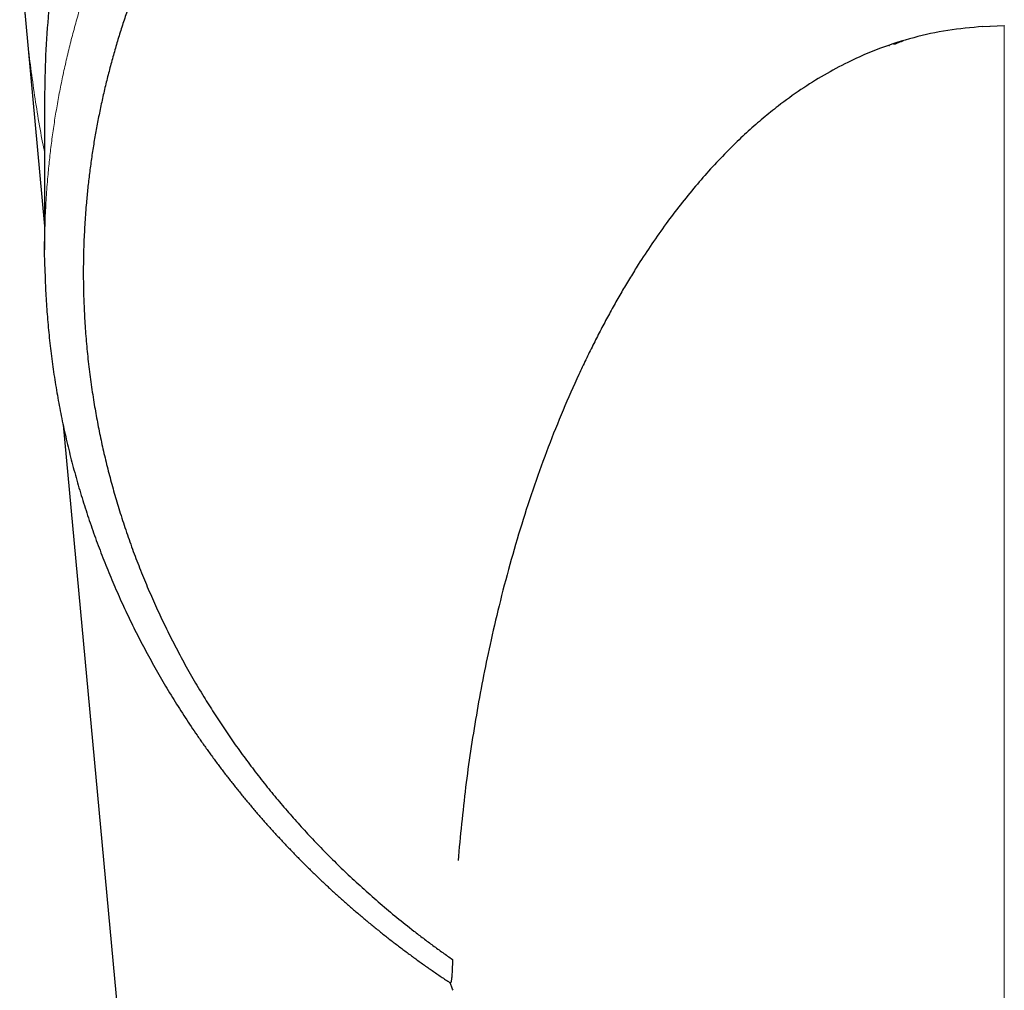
# Model space of a CAD drawing. Header units: millimetres. Extents: x 8 to 761, y 12 to 790.
# Tile 15 of 241: x 408 to 434, y 281 to 306. Entities that reach past the tile are written whole.
import ezdxf

# ---------------------------------------------------------------- set-up
doc = ezdxf.new("R2010")
doc.units = ezdxf.units.MM

msp = doc.modelspace()

# ---------------------------------------------------------------- linework, layer by layer
at = {"color": 7, "linetype": 'Continuous', "lineweight": 30}
for p, q in [((408.582, 306.134), (409.086, 300.701)), ((434.389, 305.975), (433.819, 305.952)), ((434.386, 305.975), (433.819, 305.952)), ((433.82, 305.952), (433.82, 305.952)), ((409.086, 304.061), (409.086, 300.079))]:
    msp.add_line(p, q, dxfattribs=at)
at = {"color": 252, "linetype": 'Continuous', "lineweight": 0}
for p, q in [((434.386, 217.119), (434.386, 305.975)), ((431.353, 305.44), (431.353, 305.454))]:
    msp.add_line(p, q, dxfattribs=at)
at = {"color": 7, "linetype": 'Continuous', "lineweight": 30, "flags": 128}
msp.add_lwpolyline([(409.573, 295.461), (412.45, 264.475), (416.517, 220.668)], dxfattribs=at)
at = {"color": 7, "linetype": 'Continuous', "lineweight": 30}
msp.add_arc((433.898, 304.061), 24.812, 174.7069, 179.9999, dxfattribs=at)
at = {"color": 252, "linetype": 'Continuous', "lineweight": 0}
for points, knots in [([(409.092, 300.515), (409.095, 300.645), (409.101, 300.958), (409.127, 301.455), (409.165, 301.97), (409.212, 302.447), (409.263, 302.886), (409.324, 303.324), (409.393, 303.762), (409.471, 304.2), (409.559, 304.636), (409.655, 305.072), (409.76, 305.507), (409.874, 305.941), (409.997, 306.373), (410.128, 306.804), (410.27, 307.235), (410.421, 307.666), (410.582, 308.097), (410.752, 308.526), (410.932, 308.953), (411.12, 309.377), (411.31, 309.781), (411.5, 310.165), (411.688, 310.53), (411.883, 310.893), (412.103, 311.285), (412.351, 311.706), (412.628, 312.154), (412.917, 312.598), (413.217, 313.037), (413.528, 313.47), (413.84, 313.886), (414.154, 314.285), (414.468, 314.668), (414.791, 315.045), (415.123, 315.417), (415.464, 315.784), (415.806, 316.137), (416.149, 316.477), (416.492, 316.804), (416.842, 317.126), (417.201, 317.442), (417.567, 317.753), (417.941, 318.058), (418.322, 318.357), (418.711, 318.649), (419.107, 318.936), (419.51, 319.216), (419.92, 319.489), (420.338, 319.755), (420.762, 320.014), (421.194, 320.266), (421.632, 320.511), (422.073, 320.746), (422.517, 320.972), (422.963, 321.188), (423.414, 321.396), (423.871, 321.597), (424.335, 321.79), (424.804, 321.975), (425.278, 322.151), (425.757, 322.318), (426.241, 322.477), (426.73, 322.628), (427.223, 322.769), (427.721, 322.901), (428.223, 323.024), (428.73, 323.138), (429.24, 323.242), (429.751, 323.336), (430.265, 323.421), (430.78, 323.495), (431.297, 323.56), (431.817, 323.614), (432.339, 323.659), (432.864, 323.694), (433.389, 323.718), (433.882, 323.732), (434.341, 323.736), (434.766, 323.734), (435.192, 323.724), (435.662, 323.706), (436.176, 323.678), (436.733, 323.635), (437.29, 323.581), (437.846, 323.515), (438.401, 323.437), (438.949, 323.349), (439.49, 323.251), (440.024, 323.142), (440.555, 323.023), (441.084, 322.893), (441.609, 322.752), (442.114, 322.606), (442.598, 322.456), (443.061, 322.303), (443.52, 322.141), (443.977, 321.971), (444.429, 321.793), (444.879, 321.606), (445.325, 321.411), (445.768, 321.208), (446.207, 320.996), (446.641, 320.777), (447.07, 320.549), (447.497, 320.313), (447.921, 320.067), (448.342, 319.812), (448.758, 319.55), (449.167, 319.28), (449.571, 319.002), (449.966, 318.72), (450.352, 318.432), (450.728, 318.14), (451.098, 317.842), (451.462, 317.536), (451.82, 317.225), (452.161, 316.915), (452.488, 316.608), (452.8, 316.304), (453.105, 315.995), (453.405, 315.681), (453.699, 315.363), (453.979, 315.048), (454.245, 314.738), (454.499, 314.432), (454.747, 314.123), (454.989, 313.81), (455.226, 313.494), (455.493, 313.125), (455.786, 312.703), (456.081, 312.253), (456.347, 311.829), (456.585, 311.43), (456.816, 311.027), (457.038, 310.62), (457.251, 310.209), (457.451, 309.805), (457.637, 309.409), (457.811, 309.021), (457.977, 308.629), (458.136, 308.236), (458.288, 307.839), (458.45, 307.39), (458.619, 306.887), (458.79, 306.329), (458.947, 305.767), (459.087, 305.207), (459.212, 304.649), (459.315, 304.129), (459.4, 303.64), (459.469, 303.184), (459.529, 302.726), (459.579, 302.267), (459.62, 301.807), (459.651, 301.346), (459.672, 300.922), (459.678, 300.651), (459.681, 300.535)], [0, 0, 0, 0, 0.005477, 0.013278, 0.021083, 0.027314, 0.033546, 0.039778, 0.046026, 0.052275, 0.058524, 0.064799, 0.071075, 0.07735, 0.083643, 0.089936, 0.096229, 0.102628, 0.109027, 0.115425, 0.121843, 0.128261, 0.134679, 0.140327, 0.145975, 0.151629, 0.157283, 0.164467, 0.171651, 0.178835, 0.186048, 0.193262, 0.200475, 0.207105, 0.213735, 0.220365, 0.22702, 0.233674, 0.240329, 0.246574, 0.252819, 0.259073, 0.265328, 0.271623, 0.277919, 0.284215, 0.29051, 0.296845, 0.303182, 0.309519, 0.315854, 0.322235, 0.328616, 0.335007, 0.341399, 0.347662, 0.353924, 0.360197, 0.366471, 0.37279, 0.379111, 0.385432, 0.391752, 0.398118, 0.404486, 0.410853, 0.417219, 0.423637, 0.430055, 0.436485, 0.442915, 0.449315, 0.455715, 0.462128, 0.468541, 0.474992, 0.481443, 0.487906, 0.49437, 0.499587, 0.504804, 0.510027, 0.51525, 0.522114, 0.528979, 0.535842, 0.542741, 0.549641, 0.55654, 0.563259, 0.56998, 0.576699, 0.583451, 0.590203, 0.596955, 0.603031, 0.609107, 0.615182, 0.621281, 0.62738, 0.633478, 0.639624, 0.645771, 0.651916, 0.658085, 0.664254, 0.670423, 0.676717, 0.683012, 0.689306, 0.695623, 0.701941, 0.708259, 0.714449, 0.720641, 0.726832, 0.733044, 0.739256, 0.745468, 0.751216, 0.756964, 0.762711, 0.768475, 0.774239, 0.780003, 0.785321, 0.790639, 0.795957, 0.801286, 0.806617, 0.811947, 0.819727, 0.827511, 0.833857, 0.840203, 0.846549, 0.852914, 0.85928, 0.865645, 0.871528, 0.877411, 0.883294, 0.889192, 0.89509, 0.900988, 0.909138, 0.917287, 0.925454, 0.93362, 0.941561, 0.949505, 0.956, 0.962496, 0.968991, 0.975506, 0.982021, 0.988536, 0.995083, 1, 1, 1, 1]), ([(408.587, 306.137), (408.597, 306.009), (408.645, 305.403), (408.793, 304.324), (408.95, 303.291), (409.068, 302.739), (409.086, 302.656)], [0, 0, 0, 0, 0.1096468, 0.5193988, 0.9276867, 1, 1, 1, 1])]:
    msp.add_open_spline(points, degree=3, knots=knots, dxfattribs=at)
at = {"color": 7, "linetype": 'Continuous', "lineweight": 30}
for points, knots in [([(448.932, 281.37), (449.076, 281.471), (449.364, 281.674), (449.785, 281.99), (450.199, 282.313), (450.582, 282.626), (450.937, 282.929), (451.265, 283.218), (451.586, 283.513), (451.902, 283.813), (452.211, 284.119), (452.515, 284.43), (452.811, 284.746), (453.101, 285.066), (453.382, 285.389), (453.656, 285.716), (453.924, 286.047), (454.185, 286.383), (454.439, 286.722), (454.671, 287.046), (454.884, 287.353), (455.078, 287.642), (455.267, 287.934), (455.457, 288.237), (455.648, 288.553), (455.839, 288.881), (456.023, 289.212), (456.203, 289.547), (456.378, 289.888), (456.548, 290.233), (456.711, 290.58), (456.868, 290.93), (457.019, 291.282), (457.164, 291.639), (457.303, 291.999), (457.436, 292.362), (457.562, 292.728), (457.682, 293.096), (457.795, 293.466), (457.901, 293.836), (458, 294.207), (458.092, 294.579), (458.178, 294.951), (458.257, 295.332), (458.331, 295.719), (458.399, 296.114), (458.459, 296.51), (458.511, 296.907), (458.556, 297.305), (458.594, 297.705), (458.624, 298.107), (458.646, 298.511), (458.661, 298.915), (458.668, 299.319), (458.667, 299.721), (458.659, 300.122), (458.642, 300.524), (458.619, 300.925), (458.587, 301.326), (458.548, 301.726), (458.501, 302.124), (458.447, 302.521), (458.385, 302.918), (458.309, 303.355), (458.214, 303.832), (458.099, 304.348), (457.97, 304.863), (457.828, 305.376), (457.673, 305.886), (457.503, 306.4), (457.317, 306.916), (457.116, 307.435), (456.9, 307.949), (456.679, 308.44), (456.456, 308.907), (456.232, 309.349), (455.996, 309.789), (455.75, 310.224), (455.493, 310.656), (455.241, 311.058), (454.997, 311.43), (454.763, 311.774), (454.521, 312.115), (454.272, 312.452), (454.016, 312.786), (453.752, 313.117), (453.48, 313.446), (453.199, 313.771), (452.912, 314.093), (452.617, 314.411), (452.313, 314.727), (452.002, 315.038), (451.683, 315.345), (451.362, 315.643), (451.037, 315.933), (450.71, 316.215), (450.377, 316.491), (450.038, 316.763), (449.692, 317.029), (449.35, 317.283), (449.011, 317.526), (448.676, 317.757), (448.336, 317.983), (447.992, 318.204), (447.642, 318.42), (447.257, 318.649), (446.836, 318.889), (446.376, 319.139), (445.909, 319.379), (445.435, 319.611), (444.953, 319.834), (444.464, 320.048), (443.97, 320.252), (443.501, 320.433), (443.061, 320.594), (442.651, 320.737), (442.237, 320.872), (441.829, 320.998), (441.427, 321.115), (441.032, 321.223), (440.634, 321.325), (440.216, 321.425), (439.778, 321.522), (439.319, 321.615), (438.857, 321.7), (438.393, 321.777), (437.926, 321.845), (437.469, 321.904), (437.022, 321.953), (436.584, 321.994), (436.146, 322.027), (435.705, 322.053), (435.264, 322.072), (434.821, 322.083), (434.378, 322.087), (433.916, 322.083), (433.434, 322.07), (432.934, 322.046), (432.434, 322.014), (431.934, 321.971), (431.434, 321.919), (430.934, 321.857), (430.436, 321.786), (429.944, 321.705), (429.461, 321.617), (428.985, 321.52), (428.512, 321.415), (428.041, 321.301), (427.571, 321.178), (427.103, 321.046), (426.639, 320.905), (426.175, 320.755), (425.713, 320.595), (425.252, 320.426), (424.795, 320.249), (424.342, 320.062), (423.893, 319.867), (423.447, 319.663), (423.007, 319.45), (422.576, 319.233), (422.156, 319.01), (421.746, 318.782), (421.341, 318.547), (420.941, 318.304), (420.546, 318.054), (420.156, 317.797), (419.772, 317.533), (419.392, 317.261), (419.017, 316.981), (418.646, 316.693), (418.283, 316.399), (417.925, 316.098), (417.574, 315.79), (417.229, 315.476), (416.891, 315.156), (416.583, 314.851), (416.301, 314.564), (416.046, 314.294), (415.795, 314.02), (415.534, 313.727), (415.264, 313.412), (414.987, 313.075), (414.717, 312.734), (414.453, 312.388), (414.197, 312.038), (413.922, 311.647), (413.631, 311.214), (413.329, 310.737), (413.039, 310.253), (412.761, 309.762), (412.497, 309.266), (412.273, 308.817), (412.083, 308.417), (411.926, 308.068), (411.774, 307.717), (411.629, 307.361), (411.488, 307.001), (411.354, 306.636), (411.226, 306.269), (411.105, 305.901), (410.991, 305.53), (410.883, 305.156), (410.782, 304.779), (410.687, 304.398), (410.599, 304.016), (410.518, 303.632), (410.444, 303.246), (410.378, 302.861), (410.319, 302.476), (410.267, 302.09), (410.222, 301.704), (410.181, 301.274), (410.145, 300.8), (410.119, 300.282), (410.105, 299.762), (410.104, 299.242), (410.117, 298.722), (410.142, 298.196), (410.181, 297.664), (410.234, 297.128), (410.301, 296.592), (410.379, 296.078), (410.465, 295.587), (410.558, 295.119), (410.662, 294.652), (410.777, 294.186), (410.903, 293.721), (411.043, 293.244), (411.201, 292.753), (411.376, 292.25), (411.564, 291.751), (411.765, 291.254), (411.979, 290.76), (412.208, 290.264), (412.454, 289.768), (412.716, 289.271), (412.991, 288.779), (413.269, 288.311), (413.547, 287.867), (413.823, 287.447), (414.11, 287.031), (414.408, 286.621), (414.716, 286.215), (415.031, 285.819), (415.353, 285.432), (415.681, 285.055), (416.019, 284.683), (416.366, 284.317), (416.723, 283.957), (417.102, 283.591), (417.504, 283.22), (417.932, 282.844), (418.37, 282.477), (418.751, 282.173), (419.07, 281.929), (419.324, 281.739), (419.58, 281.553), (419.754, 281.431), (419.84, 281.37)], [0, 0, 0, 0, 0.004381, 0.008762, 0.013152, 0.017542, 0.021226, 0.024911, 0.0286, 0.032289, 0.035994, 0.039698, 0.043408, 0.047117, 0.050793, 0.054468, 0.058143, 0.061829, 0.065515, 0.069201, 0.072247, 0.075293, 0.078341, 0.081389, 0.084734, 0.08808, 0.091429, 0.094778, 0.098196, 0.101613, 0.105031, 0.108456, 0.111882, 0.115307, 0.118787, 0.122267, 0.125747, 0.129235, 0.132723, 0.136211, 0.139675, 0.143139, 0.146607, 0.150074, 0.153715, 0.157355, 0.160995, 0.164644, 0.168294, 0.171943, 0.175632, 0.179321, 0.183015, 0.186708, 0.190368, 0.194028, 0.197688, 0.201357, 0.205026, 0.208695, 0.21234, 0.215986, 0.219635, 0.223285, 0.228082, 0.23288, 0.237677, 0.242494, 0.247312, 0.25213, 0.257115, 0.2621, 0.267096, 0.272091, 0.276499, 0.280907, 0.285315, 0.289739, 0.294164, 0.298589, 0.302228, 0.305868, 0.309507, 0.313156, 0.316805, 0.320455, 0.324152, 0.327849, 0.331551, 0.335252, 0.339002, 0.342752, 0.346507, 0.350262, 0.353893, 0.357523, 0.361154, 0.364795, 0.368437, 0.372078, 0.375447, 0.378817, 0.382185, 0.385564, 0.388942, 0.392321, 0.396586, 0.400851, 0.405126, 0.4094, 0.413702, 0.418003, 0.422314, 0.426625, 0.430099, 0.433573, 0.437053, 0.440532, 0.443786, 0.447039, 0.450297, 0.453555, 0.457257, 0.460959, 0.46466, 0.468376, 0.472093, 0.475809, 0.479263, 0.482716, 0.486175, 0.489634, 0.493109, 0.496584, 0.500064, 0.503544, 0.507475, 0.511405, 0.515344, 0.519282, 0.523244, 0.527207, 0.531177, 0.535147, 0.538983, 0.54282, 0.546656, 0.550492, 0.554357, 0.558222, 0.562087, 0.565952, 0.569885, 0.57382, 0.577754, 0.581687, 0.58565, 0.589614, 0.593577, 0.59754, 0.601373, 0.605206, 0.60904, 0.612873, 0.616731, 0.62059, 0.624449, 0.628308, 0.632226, 0.636146, 0.640065, 0.643984, 0.647928, 0.651872, 0.655817, 0.659761, 0.662935, 0.666109, 0.669287, 0.672465, 0.676229, 0.679994, 0.683759, 0.687535, 0.691311, 0.695087, 0.700046, 0.705005, 0.709964, 0.714947, 0.719931, 0.724914, 0.72833, 0.731746, 0.735165, 0.738584, 0.742074, 0.745563, 0.749053, 0.75255, 0.756048, 0.759545, 0.763099, 0.766653, 0.770207, 0.773769, 0.777332, 0.780894, 0.784433, 0.787972, 0.791514, 0.795056, 0.799788, 0.80452, 0.809252, 0.814003, 0.818754, 0.823505, 0.828416, 0.833327, 0.838248, 0.843169, 0.847504, 0.85184, 0.856175, 0.860525, 0.864876, 0.869226, 0.874013, 0.878801, 0.883588, 0.888397, 0.893205, 0.898014, 0.902991, 0.907968, 0.912956, 0.917945, 0.922349, 0.926753, 0.931158, 0.935579, 0.940002, 0.944424, 0.948722, 0.953021, 0.95732, 0.961636, 0.965953, 0.970269, 0.975059, 0.979849, 0.984651, 0.989453, 0.992089, 0.994724, 0.997362, 1, 1, 1, 1]), ([(408.428, 308.087), (408.429, 308.072), (408.431, 308.044), (408.433, 308.008), (408.435, 307.979), (408.437, 307.954), (408.439, 307.925), (408.441, 307.889), (408.444, 307.852), (408.446, 307.818), (408.448, 307.79), (408.45, 307.761), (408.452, 307.725), (408.456, 307.678), (408.459, 307.625), (408.463, 307.57), (408.468, 307.512), (408.472, 307.453), (408.476, 307.392), (408.481, 307.331), (408.486, 307.267), (408.491, 307.197), (408.498, 307.118), (408.503, 307.043), (408.509, 306.968), (408.515, 306.895), (408.522, 306.819), (408.528, 306.742), (408.535, 306.665), (408.541, 306.589), (408.547, 306.521), (408.552, 306.462), (408.557, 306.405), (408.561, 306.362), (408.564, 306.33), (408.566, 306.308), (408.568, 306.285), (408.57, 306.257), (408.573, 306.222), (408.578, 306.175), (408.581, 306.14), (408.583, 306.12)], [0, 0, 0, 0, 0.023653, 0.042211, 0.055608, 0.066847, 0.081441, 0.099539, 0.120944, 0.137978, 0.151207, 0.163928, 0.18238, 0.205623, 0.234285, 0.263187, 0.290301, 0.3226, 0.352734, 0.383317, 0.415116, 0.450111, 0.491211, 0.535347, 0.564372, 0.605745, 0.646357, 0.67914, 0.722909, 0.763968, 0.795094, 0.826708, 0.85431, 0.880753, 0.892431, 0.903914, 0.915201, 0.927512, 0.945549, 0.969736, 1, 1, 1, 1]), ([(433.819, 305.958), (433.51, 305.931), (432.894, 305.876), (431.989, 305.679), (431.105, 305.398), (430.321, 305.057), (429.627, 304.685), (429.014, 304.299), (428.551, 303.964), (428.225, 303.707), (428.027, 303.544), (427.83, 303.376), (427.635, 303.201), (427.441, 303.022), (427.249, 302.837), (426.835, 302.423), (426.219, 301.744), (425.445, 300.754), (424.895, 299.942), (424.527, 299.35), (424.322, 299.008), (424.121, 298.657), (423.923, 298.298), (423.729, 297.932), (423.538, 297.558), (423.351, 297.177), (423.082, 296.607), (422.744, 295.841), (422.355, 294.867), (421.991, 293.865), (421.654, 292.834), (421.343, 291.774), (421.067, 290.716), (420.759, 289.393), (420.451, 287.799), (420.166, 285.898), (420.045, 284.622), (419.984, 283.976)], [0, 0, 0, 0, 0.0291, 0.058122, 0.087451, 0.11746, 0.140523, 0.164293, 0.188891, 0.197381, 0.205981, 0.214696, 0.223528, 0.232481, 0.241559, 0.250764, 0.292359, 0.336038, 0.382, 0.396006, 0.410229, 0.424673, 0.439342, 0.454239, 0.469367, 0.48473, 0.500331, 0.537866, 0.576276, 0.615595, 0.655853, 0.69708, 0.739303, 0.778973, 0.850903, 0.924548, 1, 1, 1, 1]), ([(433.819, 305.958), (433.51, 305.931), (432.894, 305.876), (431.989, 305.679), (431.105, 305.398), (430.321, 305.057), (429.627, 304.685), (429.014, 304.299), (428.551, 303.964), (428.225, 303.707), (428.027, 303.544), (427.83, 303.376), (427.635, 303.201), (427.441, 303.022), (427.249, 302.837), (426.835, 302.423), (426.219, 301.744), (425.445, 300.754), (424.895, 299.942), (424.527, 299.35), (424.322, 299.008), (424.121, 298.657), (423.923, 298.298), (423.729, 297.932), (423.538, 297.558), (423.351, 297.177), (423.082, 296.607), (422.744, 295.841), (422.355, 294.867), (421.991, 293.865), (421.654, 292.834), (421.343, 291.774), (421.067, 290.716), (420.759, 289.393), (420.451, 287.799), (420.166, 285.898), (420.045, 284.622), (419.984, 283.976)], [0, 0, 0, 0, 0.0291, 0.058122, 0.087451, 0.11746, 0.140523, 0.164293, 0.188891, 0.197381, 0.205981, 0.214696, 0.223528, 0.232481, 0.241559, 0.250764, 0.292359, 0.336038, 0.382, 0.396006, 0.410229, 0.424673, 0.439342, 0.454239, 0.469367, 0.48473, 0.500331, 0.537866, 0.576276, 0.615595, 0.655853, 0.69708, 0.739303, 0.778973, 0.850903, 0.924548, 1, 1, 1, 1]), ([(431.708, 305.574), (431.653, 305.555), (431.572, 305.526), (431.492, 305.494), (431.465, 305.484)], [0, 0, 0, 0, 0.667192, 1, 1, 1, 1]), ([(409.092, 299.632), (409.091, 299.677), (409.084, 299.911), (409.084, 300.205), (409.091, 300.455), (409.092, 300.515)], [0, 0, 0, 0, 0.151587, 0.795384, 1, 1, 1, 1]), ([(409.091, 299.63), (409.091, 299.604), (409.093, 299.485), (409.1, 299.274), (409.112, 298.998), (409.127, 298.721), (409.146, 298.445), (409.168, 298.168), (409.194, 297.892), (409.223, 297.616), (409.256, 297.34), (409.292, 297.064), (409.331, 296.789), (409.374, 296.515), (409.421, 296.241), (409.47, 295.968), (409.523, 295.695), (409.58, 295.423), (409.64, 295.151), (409.704, 294.88), (409.77, 294.61), (409.841, 294.341), (409.914, 294.072), (409.991, 293.804), (410.071, 293.537), (410.155, 293.272), (410.241, 293.008), (410.331, 292.744), (410.424, 292.482), (410.521, 292.22), (410.62, 291.96), (410.723, 291.702), (410.829, 291.445), (410.938, 291.189), (411.05, 290.934), (411.165, 290.681), (411.284, 290.429), (411.406, 290.178), (411.53, 289.928), (411.658, 289.68), (411.79, 289.433), (411.924, 289.187), (412.061, 288.942), (412.202, 288.699), (412.345, 288.458), (412.491, 288.219), (412.64, 287.982), (412.792, 287.746), (412.947, 287.512), (413.104, 287.28), (413.264, 287.049), (413.428, 286.821), (413.593, 286.594), (413.762, 286.369), (413.934, 286.146), (414.109, 285.924), (414.286, 285.705), (414.465, 285.488), (414.647, 285.274), (414.831, 285.061), (415.018, 284.851), (415.208, 284.642), (415.4, 284.436), (415.594, 284.232), (415.79, 284.03), (415.989, 283.831), (416.19, 283.634), (416.394, 283.439), (416.599, 283.246), (416.808, 283.056), (417.018, 282.868), (417.231, 282.683), (417.446, 282.499), (417.664, 282.318), (417.884, 282.139), (418.106, 281.962), (418.33, 281.788), (418.557, 281.616), (418.784, 281.447), (419.014, 281.28), (419.246, 281.117), (419.48, 280.955), (419.657, 280.835), (419.757, 280.77), (419.778, 280.756)], [0, 0, 0, 0, 0.003658, 0.016351, 0.029046, 0.041746, 0.054451, 0.067165, 0.079888, 0.092623, 0.105376, 0.118096, 0.130807, 0.143511, 0.156211, 0.168909, 0.181606, 0.194306, 0.207016, 0.219679, 0.232364, 0.245054, 0.257742, 0.270419, 0.283078, 0.295712, 0.308305, 0.320949, 0.33357, 0.346168, 0.358747, 0.371308, 0.383854, 0.396387, 0.40891, 0.421424, 0.433932, 0.446437, 0.458939, 0.471443, 0.483948, 0.496458, 0.508976, 0.521452, 0.53391, 0.546352, 0.55878, 0.571196, 0.583603, 0.596004, 0.608401, 0.620717, 0.633065, 0.645428, 0.657794, 0.670146, 0.682473, 0.694762, 0.707002, 0.719173, 0.731455, 0.743685, 0.755887, 0.768064, 0.780219, 0.792353, 0.804469, 0.816569, 0.828655, 0.840731, 0.852797, 0.864857, 0.876912, 0.888965, 0.901019, 0.913074, 0.925137, 0.937134, 0.949117, 0.961082, 0.973031, 0.984967, 0.996894, 1, 1, 1, 1]), ([(419.84, 281.37), (419.839, 281.338), (419.837, 281.274), (419.834, 281.184), (419.831, 281.1), (419.826, 281.023), (419.822, 280.957), (419.817, 280.9), (419.811, 280.853), (419.806, 280.815), (419.799, 280.783), (419.792, 280.762), (419.784, 280.752), (419.78, 280.756), (419.778, 280.757)], [0, 0, 0, 0, 0.090031, 0.180423, 0.27088, 0.361161, 0.451099, 0.53045, 0.610054, 0.689605, 0.768884, 0.857822, 0.947001, 1, 1, 1, 1]), ([(419.84, 281.37), (419.839, 281.338), (419.837, 281.274), (419.834, 281.184), (419.831, 281.1), (419.826, 281.023), (419.822, 280.957), (419.817, 280.9), (419.811, 280.853), (419.806, 280.815), (419.799, 280.783), (419.792, 280.762), (419.784, 280.752), (419.78, 280.756), (419.778, 280.757)], [0, 0, 0, 0, 0.090024, 0.180409, 0.270859, 0.361133, 0.451063, 0.530408, 0.610006, 0.689551, 0.768824, 0.857755, 0.946926, 1, 1, 1, 1]), ([(419.852, 280.559), (419.845, 280.577), (419.83, 280.612), (419.804, 280.679), (419.785, 280.728), (419.773, 280.759)], [0, 0, 0, 0, 0.26646, 0.532923, 1, 1, 1, 1])]:
    msp.add_open_spline(points, degree=3, knots=knots, dxfattribs=at)

doc.saveas('drawing.dxf')
